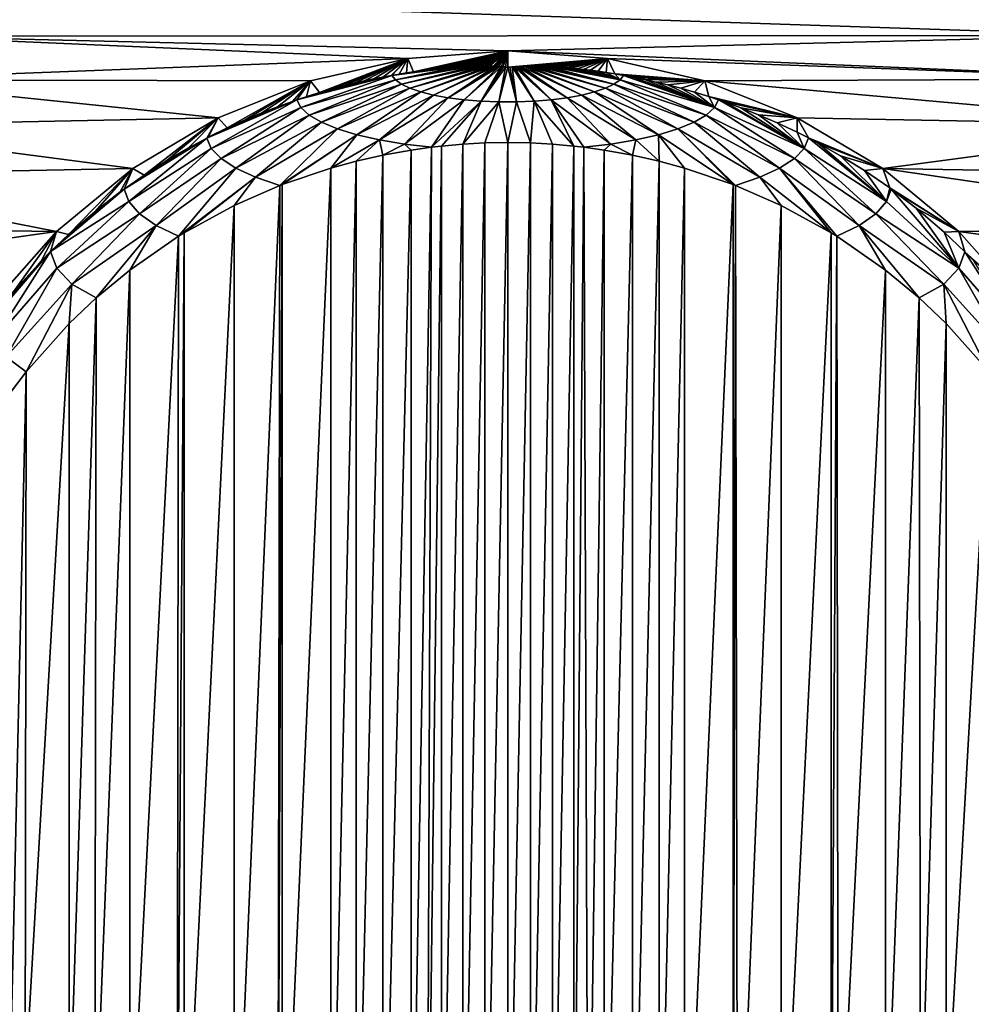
# Model space of a CAD drawing. Header units: metres. Extents: x -23 to 23, y -159 to 23.
# Tile 12 of 89: x -7 to 7, y -144 to -129. Entities that reach past the tile are written whole.
import ezdxf

# ---------------------------------------------------------------- set-up
doc = ezdxf.new("R2010")
doc.units = ezdxf.units.M
doc.layers.add('solid_509541_140_SW0001', color=7, linetype='CONTINUOUS')

msp = doc.modelspace()

# ---------------------------------------------------------------- linework, layer by layer
at = {"layer": 'solid_509541_140_SW0001'}
for points in [[(18.92091, -6.147776, 147.5), (-20.215473, -149, 147.5), (20.215471, -149, 147.5)], [(18.92091, -6.147776, 147.5), (18.001144, -8.470781, 147.5), (-20.215473, -149, 147.5)], [(18.001144, -8.470781, 147.5), (16.797661, -10.659938, 147.5), (-20.215473, -149, 147.5)], [(16.797661, -10.659938, 147.5), (15.328966, -12.681423, 147.5), (-20.215473, -149, 147.5)], [(15.328966, -12.681423, 147.5), (13.618851, -14.502491, 147.5), (-20.215473, -149, 147.5)], [(13.618851, -14.502491, 147.5), (11.693766, -16.095087, 147.5), (-20.215473, -149, 147.5)], [(11.693766, -16.095087, 147.5), (9.584231, -17.433813, 147.5), (-20.215473, -149, 147.5)], [(9.584231, -17.433813, 147.5), (7.32384, -18.497488, 147.5), (-20.215473, -149, 147.5)], [(7.32384, -18.497488, 147.5), (4.94744, -19.269627, 147.5), (-20.215473, -149, 147.5)], [(-4.94744, -19.269627, 147.5), (-7.32384, -18.497488, 147.5), (-20.215473, -149, 147.5)], [(4.94744, -19.269627, 147.5), (2.493532, -19.73772, 147.5), (-20.215473, -149, 147.5)], [(-2.493532, -19.73772, 147.5), (-4.94744, -19.269627, 147.5), (-20.215473, -149, 147.5)], [(2.493532, -19.73772, 147.5), (0, -19.894623, 147.5), (-20.215473, -149, 147.5)], [(-2.493532, -19.73772, 147.5), (-20.215473, -149, 147.5), (0, -19.894623, 147.5)], [(-8.342518, -128.94017, 130.348328), (8.329023, -128.929276, 130.345413), (9.034446, -129.524307, 130.504852)], [(-9.046624, -129.535629, 130.507889), (-8.342518, -128.94017, 130.348328), (9.034446, -129.524307, 130.504852)], [(-1.474164, -129.863205, 130.595657), (-9.706114, -130.178314, 130.680099), (-9.046624, -129.535629, 130.507889)], [(0, -129.751114, 130.565628), (-9.046624, -129.535629, 130.507889), (9.034446, -129.524307, 130.504852)], [(0, -129.751114, 130.565628), (-1.474164, -129.863205, 130.595657), (-9.046624, -129.535629, 130.507889)], [(0, -129.751114, 130.565628), (9.034446, -129.524307, 130.504852), (9.695254, -130.166702, 130.676987)], [(-1.391373, -130.06311, 129.800323), (-1.474164, -129.863205, 130.595657), (0, -129.751114, 130.565628)], [(-1.294379, -130.049698, 129.796402), (-1.391373, -130.06311, 129.800323), (0, -129.751114, 130.565628)], [(-1.203089, -130.037903, 129.793259), (-1.294379, -130.049698, 129.796402), (0, -129.751114, 130.565628)], [(-1.117237, -130.027496, 129.790939), (-1.203089, -130.037903, 129.793259), (0, -129.751114, 130.565628)], [(-1.036569, -130.018341, 129.789276), (-1.117237, -130.027496, 129.790939), (0, -129.751114, 130.565628)], [(-0.96078, -130.010925, 129.785767), (-1.036569, -130.018341, 129.789276), (0, -129.751114, 130.565628)], [(-0.889793, -130.004745, 129.781723), (-0.96078, -130.010925, 129.785767), (0, -129.751114, 130.565628)], [(-0.823616, -129.999374, 129.778458), (-0.889793, -130.004745, 129.781723), (0, -129.751114, 130.565628)], [(-0.762354, -129.994217, 129.777679), (-0.823616, -129.999374, 129.778458), (0, -129.751114, 130.565628)], [(-0.705822, -129.988174, 129.783173), (-0.762354, -129.994217, 129.777679), (0, -129.751114, 130.565628)], [(-0.653272, -129.981476, 129.793503), (-0.705822, -129.988174, 129.783173), (0, -129.751114, 130.565628)], [(-0.603975, -129.974594, 129.806442), (-0.653272, -129.981476, 129.793503), (0, -129.751114, 130.565628)], [(-0.55698, -129.969269, 129.815125), (-0.603975, -129.974594, 129.806442), (0, -129.751114, 130.565628)], [(-0.511922, -129.96582, 129.818115), (-0.55698, -129.969269, 129.815125), (0, -129.751114, 130.565628)], [(-0.468643, -129.964218, 129.815353), (-0.511922, -129.96582, 129.818115), (0, -129.751114, 130.565628)], [(-0.427109, -129.964188, 129.807816), (-0.468643, -129.964218, 129.815353), (0, -129.751114, 130.565628)], [(-0.387145, -129.965454, 129.796448), (-0.427109, -129.964188, 129.807816), (0, -129.751114, 130.565628)], [(-0.347747, -129.967834, 129.781601), (-0.387145, -129.965454, 129.796448), (0, -129.751114, 130.565628)], [(-0.307681, -129.971222, 129.76358), (-0.347747, -129.967834, 129.781601), (0, -129.751114, 130.565628)], [(-0.26432, -129.975479, 129.742615), (-0.307681, -129.971222, 129.76358), (0, -129.751114, 130.565628)], [(-0.215671, -129.98027, 129.719971), (-0.26432, -129.975479, 129.742615), (0, -129.751114, 130.565628)], [(-0.189111, -129.982758, 129.708435), (-0.215671, -129.98027, 129.719971), (0, -129.751114, 130.565628)], [(-0.160744, -129.984985, 129.698074), (-0.189111, -129.982758, 129.708435), (0, -129.751114, 130.565628)], [(-0.130382, -129.987091, 129.688431), (-0.160744, -129.984985, 129.698074), (0, -129.751114, 130.565628)], [(-0.098717, -129.988861, 129.680313), (-0.130382, -129.987091, 129.688431), (0, -129.751114, 130.565628)], [(-0.066168, -129.990067, 129.674713), (-0.098717, -129.988861, 129.680313), (0, -129.751114, 130.565628)], [(-0.032325, -129.990799, 129.671295), (-0.066168, -129.990067, 129.674713), (0, -129.751114, 130.565628)], [(0.001241, -129.991074, 129.670059), (-0.032325, -129.990799, 129.671295), (0, -129.751114, 130.565628)], [(1.474164, -129.863205, 130.595657), (0, -129.751114, 130.565628), (9.695254, -130.166702, 130.676987)], [(0.001241, -129.991074, 129.670059), (0, -129.751114, 130.565628), (1.474164, -129.863205, 130.595657)], [(-1.474164, -129.863205, 130.595657), (-2.911768, -130.196579, 130.684982), (-9.706114, -130.178314, 130.680099)], [(-2.781252, -130.368713, 129.882736), (-2.911768, -130.196579, 130.684982), (-1.474164, -129.863205, 130.595657)], [(-2.599792, -130.316498, 129.868683), (-2.781252, -130.368713, 129.882736), (-1.474164, -129.863205, 130.595657)], [(-2.42927, -130.271011, 129.856033), (-2.599792, -130.316498, 129.868683), (-1.474164, -129.863205, 130.595657)], [(-2.269146, -130.231277, 129.845032), (-2.42927, -130.271011, 129.856033), (-1.474164, -129.863205, 130.595657)], [(-2.118813, -130.196198, 129.836884), (-2.269146, -130.231277, 129.845032), (-1.474164, -129.863205, 130.595657)], [(-1.97762, -130.165604, 129.829575), (-2.118813, -130.196198, 129.836884), (-1.474164, -129.863205, 130.595657)], [(-1.845116, -130.139099, 129.822418), (-1.97762, -130.165604, 129.829575), (-1.474164, -129.863205, 130.595657)], [(-1.720838, -130.116287, 129.815063), (-1.845116, -130.139099, 129.822418), (-1.474164, -129.863205, 130.595657)], [(-1.709193, -130.114212, 129.814438), (-1.720838, -130.116287, 129.815063), (-1.474164, -129.863205, 130.595657)], [(-1.604131, -130.096207, 129.809128), (-1.709193, -130.114212, 129.814438), (-1.474164, -129.863205, 130.595657)], [(-1.494457, -130.078568, 129.804337), (-1.604131, -130.096207, 129.809128), (-1.474164, -129.863205, 130.595657)], [(-1.391373, -130.06311, 129.800323), (-1.494457, -130.078568, 129.804337), (-1.474164, -129.863205, 130.595657)], [(0.03366, -129.990829, 129.671204), (0.001241, -129.991074, 129.670059), (1.474164, -129.863205, 130.595657)], [(0.06541, -129.990097, 129.674591), (0.03366, -129.990829, 129.671204), (1.474164, -129.863205, 130.595657)], [(0.09564, -129.989029, 129.679581), (0.06541, -129.990097, 129.674591), (1.474164, -129.863205, 130.595657)], [(0.124099, -129.987595, 129.686218), (0.09564, -129.989029, 129.679581), (1.474164, -129.863205, 130.595657)], [(0.150982, -129.985825, 129.694321), (0.124099, -129.987595, 129.686218), (1.474164, -129.863205, 130.595657)], [(0.176123, -129.983948, 129.703064), (0.150982, -129.985825, 129.694321), (1.474164, -129.863205, 130.595657)], [(0.19926, -129.981857, 129.712631), (0.176123, -129.983948, 129.703064), (1.474164, -129.863205, 130.595657)], [(0.241772, -129.97757, 129.732483), (0.19926, -129.981857, 129.712631), (1.474164, -129.863205, 130.595657)], [(0.280609, -129.973511, 129.751755), (0.241772, -129.97757, 129.732483), (1.474164, -129.863205, 130.595657)], [(0.318813, -129.970032, 129.769424), (0.280609, -129.973511, 129.751755), (1.474164, -129.863205, 130.595657)], [(0.357821, -129.967239, 129.785309), (0.318813, -129.970032, 129.769424), (1.474164, -129.863205, 130.595657)], [(0.398874, -129.965271, 129.798981), (0.357821, -129.967239, 129.785309), (1.474164, -129.863205, 130.595657)], [(0.443302, -129.964508, 129.809555), (0.398874, -129.965271, 129.798981), (1.474164, -129.863205, 130.595657)], [(0.491726, -129.96524, 129.816101), (0.443302, -129.964508, 129.809555), (1.474164, -129.863205, 130.595657)], [(0.544115, -129.967545, 129.818634), (0.491726, -129.96524, 129.816101), (1.474164, -129.863205, 130.595657)], [(0.600267, -129.97142, 129.817368), (0.544115, -129.967545, 129.818634), (1.474164, -129.863205, 130.595657)], [(0.659876, -129.976761, 129.812881), (0.600267, -129.97142, 129.817368), (1.474164, -129.863205, 130.595657)], [(0.723188, -129.983475, 129.805832), (0.659876, -129.976761, 129.812881), (1.474164, -129.863205, 130.595657)], [(0.790583, -129.991409, 129.797211), (0.723188, -129.983475, 129.805832), (1.474164, -129.863205, 130.595657)], [(0.862736, -130.000229, 129.788803), (0.790583, -129.991409, 129.797211), (1.474164, -129.863205, 130.595657)], [(0.941136, -130.009018, 129.785156), (0.862736, -130.000229, 129.788803), (1.474164, -129.863205, 130.595657)], [(1.026715, -130.01741, 129.788528), (0.941136, -130.009018, 129.785156), (1.474164, -129.863205, 130.595657)], [(1.120367, -130.025375, 129.800308), (1.026715, -130.01741, 129.788528), (1.474164, -129.863205, 130.595657)], [(1.223065, -130.036804, 129.807404), (1.120367, -130.025375, 129.800308), (1.474164, -129.863205, 130.595657)], [(1.334681, -130.052048, 129.809586), (1.223065, -130.036804, 129.807404), (1.474164, -129.863205, 130.595657)], [(1.455006, -130.070984, 129.808533), (1.334681, -130.052048, 129.809586), (1.474164, -129.863205, 130.595657)], [(1.58345, -130.09227, 129.810135), (1.455006, -130.070984, 129.808533), (1.474164, -129.863205, 130.595657)], [(2.911768, -130.196579, 130.684982), (1.474164, -129.863205, 130.595657), (9.695254, -130.166702, 130.676987)], [(1.58345, -130.09227, 129.810135), (1.474164, -129.863205, 130.595657), (2.911768, -130.196579, 130.684982)], [(-0.762354, -129.994217, 129.777679), (-1.709193, -130.114212, 129.814438), (-0.823616, -129.999374, 129.778458)], [(-1.65909, -130.181168, 129.564774), (-1.709193, -130.114212, 129.814438), (-0.762354, -129.994217, 129.777679)], [(-0.823616, -129.999374, 129.778458), (-1.709193, -130.114212, 129.814438), (-0.889793, -130.004745, 129.781723)], [(-0.889793, -130.004745, 129.781723), (-1.709193, -130.114212, 129.814438), (-0.96078, -130.010925, 129.785767)], [(-0.96078, -130.010925, 129.785767), (-1.709193, -130.114212, 129.814438), (-1.036569, -130.018341, 129.789276)], [(-1.036569, -130.018341, 129.789276), (-1.709193, -130.114212, 129.814438), (-1.117237, -130.027496, 129.790939)], [(-1.117237, -130.027496, 129.790939), (-1.709193, -130.114212, 129.814438), (-1.203089, -130.037903, 129.793259)], [(-1.203089, -130.037903, 129.793259), (-1.709193, -130.114212, 129.814438), (-1.294379, -130.049698, 129.796402)], [(-1.294379, -130.049698, 129.796402), (-1.709193, -130.114212, 129.814438), (-1.391373, -130.06311, 129.800323)], [(-1.391373, -130.06311, 129.800323), (-1.709193, -130.114212, 129.814438), (-1.494457, -130.078568, 129.804337)], [(-1.494457, -130.078568, 129.804337), (-1.709193, -130.114212, 129.814438), (-1.604131, -130.096207, 129.809128)], [(-1.65909, -130.181168, 129.564774), (-0.468643, -129.964218, 129.815353), (-0.427109, -129.964188, 129.807816)], [(-1.65909, -130.181168, 129.564774), (-0.427109, -129.964188, 129.807816), (-1.569814, -130.245285, 129.325531)], [(-1.65909, -130.181168, 129.564774), (-0.511922, -129.96582, 129.818115), (-0.468643, -129.964218, 129.815353)], [(-1.65909, -130.181168, 129.564774), (-0.55698, -129.969269, 129.815125), (-0.511922, -129.96582, 129.818115)], [(-1.65909, -130.181168, 129.564774), (-0.653272, -129.981476, 129.793503), (-0.55698, -129.969269, 129.815125)], [(-1.65909, -130.181168, 129.564774), (-0.705822, -129.988174, 129.783173), (-0.653272, -129.981476, 129.793503)], [(-1.65909, -130.181168, 129.564774), (-0.762354, -129.994217, 129.777679), (-0.705822, -129.988174, 129.783173)], [(-1.569814, -130.245285, 129.325531), (-0.427109, -129.964188, 129.807816), (-0.387145, -129.965454, 129.796448)], [(-1.569814, -130.245285, 129.325531), (-0.387145, -129.965454, 129.796448), (-0.347747, -129.967834, 129.781601)], [(-1.569814, -130.245285, 129.325531), (-0.347747, -129.967834, 129.781601), (-1.443803, -130.305115, 129.102219)], [(-1.443803, -130.305115, 129.102219), (-0.347747, -129.967834, 129.781601), (-0.307681, -129.971222, 129.76358)], [(-1.443803, -130.305115, 129.102219), (-0.307681, -129.971222, 129.76358), (-0.26432, -129.975479, 129.742615)], [(-1.443803, -130.305115, 129.102219), (-0.26432, -129.975479, 129.742615), (-1.284006, -130.359268, 128.900101)], [(-1.284006, -130.359268, 128.900101), (-0.26432, -129.975479, 129.742615), (-0.215671, -129.98027, 129.719971)], [(-1.284006, -130.359268, 128.900101), (-0.215671, -129.98027, 129.719971), (-1.094163, -130.406494, 128.723892)], [(-1.094163, -130.406494, 128.723892), (-0.215671, -129.98027, 129.719971), (-0.189111, -129.982758, 129.708435)], [(-1.094163, -130.406494, 128.723892), (-0.189111, -129.982758, 129.708435), (-0.878715, -130.445663, 128.577698)], [(-0.878715, -130.445663, 128.577698), (-0.189111, -129.982758, 129.708435), (-0.160744, -129.984985, 129.698074)], [(-0.878715, -130.445663, 128.577698), (-0.160744, -129.984985, 129.698074), (-0.130382, -129.987091, 129.688431)], [(-0.878715, -130.445663, 128.577698), (-0.130382, -129.987091, 129.688431), (-0.642705, -130.475861, 128.464966)], [(-0.55698, -129.969269, 129.815125), (-0.653272, -129.981476, 129.793503), (-0.603975, -129.974594, 129.806442)], [(-0.642705, -130.475861, 128.464966), (-0.130382, -129.987091, 129.688431), (-0.098717, -129.988861, 129.680313)], [(-0.642705, -130.475861, 128.464966), (-0.098717, -129.988861, 129.680313), (-0.391655, -130.496399, 128.388321)], [(-0.391655, -130.496399, 128.388321), (-0.098717, -129.988861, 129.680313), (-0.066168, -129.990067, 129.674713)], [(-0.391655, -130.496399, 128.388321), (-0.066168, -129.990067, 129.674713), (-0.032325, -129.990799, 129.671295)], [(-0.391655, -130.496399, 128.388321), (-0.032325, -129.990799, 129.671295), (-0.13144, -130.50679, 128.349564)], [(-0.13144, -130.50679, 128.349564), (-0.032325, -129.990799, 129.671295), (0.001241, -129.991074, 129.670059)], [(-0.13144, -130.50679, 128.349564), (0.001241, -129.991074, 129.670059), (0.131851, -130.506775, 128.349594)], [(0.131851, -130.506775, 128.349594), (0.001241, -129.991074, 129.670059), (0.03366, -129.990829, 129.671204)], [(0.131851, -130.506775, 128.349594), (0.03366, -129.990829, 129.671204), (0.06541, -129.990097, 129.674591)], [(0.392056, -130.496384, 128.388412), (0.06541, -129.990097, 129.674591), (0.09564, -129.989029, 129.679581)], [(0.131851, -130.506775, 128.349594), (0.06541, -129.990097, 129.674591), (0.392056, -130.496384, 128.388412)], [(0.643087, -130.47583, 128.465118), (0.09564, -129.989029, 129.679581), (0.124099, -129.987595, 129.686218)], [(0.392056, -130.496384, 128.388412), (0.09564, -129.989029, 129.679581), (0.643087, -130.47583, 128.465118)], [(0.643087, -130.47583, 128.465118), (0.124099, -129.987595, 129.686218), (0.150982, -129.985825, 129.694321)], [(0.87907, -130.445602, 128.577896), (0.150982, -129.985825, 129.694321), (0.176123, -129.983948, 129.703064)], [(0.643087, -130.47583, 128.465118), (0.150982, -129.985825, 129.694321), (0.87907, -130.445602, 128.577896)], [(0.87907, -130.445602, 128.577896), (0.176123, -129.983948, 129.703064), (0.19926, -129.981857, 129.712631)], [(1.094481, -130.406418, 128.724136), (0.19926, -129.981857, 129.712631), (0.241772, -129.97757, 129.732483)], [(0.87907, -130.445602, 128.577896), (0.19926, -129.981857, 129.712631), (1.094481, -130.406418, 128.724136)], [(1.284281, -130.359192, 128.900391), (0.241772, -129.97757, 129.732483), (0.280609, -129.973511, 129.751755)], [(1.094481, -130.406418, 128.724136), (0.241772, -129.97757, 129.732483), (1.284281, -130.359192, 128.900391)], [(1.444028, -130.305023, 129.102554), (0.280609, -129.973511, 129.751755), (0.318813, -129.970032, 129.769424)], [(1.284281, -130.359192, 128.900391), (0.280609, -129.973511, 129.751755), (1.444028, -130.305023, 129.102554)], [(1.444028, -130.305023, 129.102554), (0.318813, -129.970032, 129.769424), (0.357821, -129.967239, 129.785309)], [(1.569983, -130.245178, 129.325882), (0.357821, -129.967239, 129.785309), (0.398874, -129.965271, 129.798981)], [(1.444028, -130.305023, 129.102554), (0.357821, -129.967239, 129.785309), (1.569983, -130.245178, 129.325882)], [(1.569983, -130.245178, 129.325882), (0.398874, -129.965271, 129.798981), (0.443302, -129.964508, 129.809555)], [(1.569983, -130.245178, 129.325882), (0.443302, -129.964508, 129.809555), (0.491726, -129.96524, 129.816101)], [(1.569983, -130.245178, 129.325882), (0.491726, -129.96524, 129.816101), (0.544115, -129.967545, 129.818634)], [(1.6592, -130.181076, 129.565155), (0.544115, -129.967545, 129.818634), (0.600267, -129.97142, 129.817368)], [(1.569983, -130.245178, 129.325882), (0.544115, -129.967545, 129.818634), (1.6592, -130.181076, 129.565155)], [(1.6592, -130.181076, 129.565155), (0.600267, -129.97142, 129.817368), (0.659876, -129.976761, 129.812881)], [(1.6592, -130.181076, 129.565155), (0.659876, -129.976761, 129.812881), (0.723188, -129.983475, 129.805832)], [(1.6592, -130.181076, 129.565155), (0.723188, -129.983475, 129.805832), (0.790583, -129.991409, 129.797211)], [(1.6592, -130.181076, 129.565155), (0.790583, -129.991409, 129.797211), (0.862736, -130.000229, 129.788803)], [(1.6592, -130.181076, 129.565155), (0.862736, -130.000229, 129.788803), (0.941136, -130.009018, 129.785156)], [(1.6592, -130.181076, 129.565155), (0.941136, -130.009018, 129.785156), (1.026715, -130.01741, 129.788528)], [(1.6592, -130.181076, 129.565155), (1.026715, -130.01741, 129.788528), (1.120367, -130.025375, 129.800308)], [(1.6592, -130.181076, 129.565155), (1.120367, -130.025375, 129.800308), (1.223065, -130.036804, 129.807404)], [(1.6592, -130.181076, 129.565155), (1.223065, -130.036804, 129.807404), (1.334681, -130.052048, 129.809586)], [(1.6592, -130.181076, 129.565155), (1.334681, -130.052048, 129.809586), (1.455006, -130.070984, 129.808533)], [(1.6592, -130.181076, 129.565155), (1.455006, -130.070984, 129.808533), (1.58345, -130.09227, 129.810135)], [(1.709259, -130.114136, 129.814789), (1.58345, -130.09227, 129.810135), (2.911768, -130.196579, 130.684982)], [(1.6592, -130.181076, 129.565155), (1.58345, -130.09227, 129.810135), (1.709259, -130.114136, 129.814789)], [(-4.277817, -130.743118, 130.831436), (-10.317264, -130.865051, 130.864105), (-9.706114, -130.178314, 130.680099)], [(-2.911768, -130.196579, 130.684982), (-4.277817, -130.743118, 130.831436), (-9.706114, -130.178314, 130.680099)], [(-4.142935, -130.890244, 130.022003), (-4.277817, -130.743118, 130.831436), (-2.911768, -130.196579, 130.684982)], [(-3.879254, -130.770401, 129.989944), (-4.142935, -130.890244, 130.022003), (-2.911768, -130.196579, 130.684982)], [(-3.631519, -130.666397, 129.962097), (-3.879254, -130.770401, 129.989944), (-2.911768, -130.196579, 130.684982)], [(-3.398754, -130.576019, 129.93779), (-3.631519, -130.666397, 129.962097), (-2.911768, -130.196579, 130.684982)], [(-3.17989, -130.497284, 129.916611), (-3.398754, -130.576019, 129.93779), (-2.911768, -130.196579, 130.684982)], [(-3.114057, -130.474747, 129.910568), (-3.17989, -130.497284, 129.916611), (-2.911768, -130.196579, 130.684982)], [(-1.709193, -130.114212, 129.814438), (-3.114057, -130.474747, 129.910568), (-1.720838, -130.116287, 129.815063)], [(-3.055548, -130.589279, 129.485184), (-3.114057, -130.474747, 129.910568), (-1.709193, -130.114212, 129.814438)], [(-1.720838, -130.116287, 129.815063), (-3.114057, -130.474747, 129.910568), (-1.845116, -130.139099, 129.822418)], [(-1.845116, -130.139099, 129.822418), (-3.114057, -130.474747, 129.910568), (-1.97762, -130.165604, 129.829575)], [(-1.97762, -130.165604, 129.829575), (-3.114057, -130.474747, 129.910568), (-2.118813, -130.196198, 129.836884)], [(-2.118813, -130.196198, 129.836884), (-3.114057, -130.474747, 129.910568), (-2.269146, -130.231277, 129.845032)], [(-2.974293, -130.428635, 129.898331), (-3.114057, -130.474747, 129.910568), (-2.911768, -130.196579, 130.684982)], [(-2.269146, -130.231277, 129.845032), (-3.114057, -130.474747, 129.910568), (-2.42927, -130.271011, 129.856033)], [(-1.65909, -130.181168, 129.564774), (-3.055548, -130.589279, 129.485184), (-1.709193, -130.114212, 129.814438)], [(-1.65909, -130.181168, 129.564774), (-2.933631, -130.69989, 129.072372), (-3.055548, -130.589279, 129.485184)], [(-2.781252, -130.368713, 129.882736), (-2.974293, -130.428635, 129.898331), (-2.911768, -130.196579, 130.684982)], [(-1.65909, -130.181168, 129.564774), (-1.569814, -130.245285, 129.325531), (-2.933631, -130.69989, 129.072372)], [(1.569983, -130.245178, 129.325882), (1.6592, -130.181076, 129.565155), (2.933634, -130.69989, 129.072372)], [(1.6592, -130.181076, 129.565155), (1.709259, -130.114136, 129.814789), (3.05555, -130.589264, 129.485199)], [(1.6592, -130.181076, 129.565155), (3.05555, -130.589264, 129.485199), (2.933634, -130.69989, 129.072372)], [(1.720606, -130.11615, 129.815353), (1.709259, -130.114136, 129.814789), (2.911768, -130.196579, 130.684982)], [(3.05555, -130.589264, 129.485199), (1.709259, -130.114136, 129.814789), (1.720606, -130.11615, 129.815353)], [(1.866937, -130.143463, 129.82309), (1.720606, -130.11615, 129.815353), (2.911768, -130.196579, 130.684982)], [(3.05555, -130.589264, 129.485199), (1.720606, -130.11615, 129.815353), (1.866937, -130.143463, 129.82309)], [(2.022918, -130.17514, 129.83197), (1.866937, -130.143463, 129.82309), (2.911768, -130.196579, 130.684982)], [(3.05555, -130.589264, 129.485199), (1.866937, -130.143463, 129.82309), (2.022918, -130.17514, 129.83197)], [(2.189253, -130.212265, 129.840805), (2.022918, -130.17514, 129.83197), (2.911768, -130.196579, 130.684982)], [(3.05555, -130.589264, 129.485199), (2.022918, -130.17514, 129.83197), (2.189253, -130.212265, 129.840805)], [(2.366614, -130.255096, 129.851685), (2.189253, -130.212265, 129.840805), (2.911768, -130.196579, 130.684982)], [(3.05555, -130.589264, 129.485199), (2.189253, -130.212265, 129.840805), (2.366614, -130.255096, 129.851685)], [(2.555578, -130.304413, 129.865189), (2.366614, -130.255096, 129.851685), (2.911768, -130.196579, 130.684982)], [(2.756817, -130.361481, 129.880722), (2.555578, -130.304413, 129.865189), (2.911768, -130.196579, 130.684982)], [(2.97137, -130.427658, 129.898239), (2.756817, -130.361481, 129.880722), (2.911768, -130.196579, 130.684982)], [(2.911768, -130.196579, 130.684982), (9.695254, -130.166702, 130.676987), (10.307709, -130.853287, 130.860947)], [(4.277817, -130.743118, 130.831436), (2.911768, -130.196579, 130.684982), (10.307709, -130.853287, 130.860947)], [(2.97137, -130.427658, 129.898239), (2.911768, -130.196579, 130.684982), (4.277817, -130.743118, 130.831436)], [(-2.42927, -130.271011, 129.856033), (-3.114057, -130.474747, 129.910568), (-2.599792, -130.316498, 129.868683)], [(-2.599792, -130.316498, 129.868683), (-3.114057, -130.474747, 129.910568), (-2.781252, -130.368713, 129.882736)], [(-2.781252, -130.368713, 129.882736), (-3.114057, -130.474747, 129.910568), (-2.974293, -130.428635, 129.898331)], [(-1.569814, -130.245285, 129.325531), (-2.752264, -130.804901, 128.68045), (-2.933631, -130.69989, 129.072372)], [(-1.569814, -130.245285, 129.325531), (-1.443803, -130.305115, 129.102219), (-2.752264, -130.804901, 128.68045)], [(-1.443803, -130.305115, 129.102219), (-2.51512, -130.902191, 128.317383), (-2.752264, -130.804901, 128.68045)], [(-1.443803, -130.305115, 129.102219), (-1.284006, -130.359268, 128.900101), (-2.51512, -130.902191, 128.317383)], [(-1.284006, -130.359268, 128.900101), (-2.227007, -130.989761, 127.990517), (-2.51512, -130.902191, 128.317383)], [(-1.284006, -130.359268, 128.900101), (-1.094163, -130.406494, 128.723892), (-2.227007, -130.989761, 127.990517)], [(1.094481, -130.406418, 128.724136), (1.284281, -130.359192, 128.900391), (2.22701, -130.989761, 127.990524)], [(1.284281, -130.359192, 128.900391), (1.444028, -130.305023, 129.102554), (2.515124, -130.902191, 128.317383)], [(1.284281, -130.359192, 128.900391), (2.515124, -130.902191, 128.317383), (2.22701, -130.989761, 127.990524)], [(1.444028, -130.305023, 129.102554), (1.569983, -130.245178, 129.325882), (2.752267, -130.804901, 128.680466)], [(1.444028, -130.305023, 129.102554), (2.752267, -130.804901, 128.680466), (2.515124, -130.902191, 128.317383)], [(1.569983, -130.245178, 129.325882), (2.933634, -130.69989, 129.072372), (2.752267, -130.804901, 128.680466)], [(3.05555, -130.589264, 129.485199), (2.366614, -130.255096, 129.851685), (2.555578, -130.304413, 129.865189)], [(3.05555, -130.589264, 129.485199), (2.555578, -130.304413, 129.865189), (2.756817, -130.361481, 129.880722)], [(3.05555, -130.589264, 129.485199), (2.756817, -130.361481, 129.880722), (2.97137, -130.427658, 129.898239)], [(-3.114057, -130.474747, 129.910568), (-4.443661, -131.038971, 130.061783), (-3.17989, -130.497284, 129.916611)], [(-4.378181, -131.192093, 129.491882), (-4.443661, -131.038971, 130.061783), (-3.114057, -130.474747, 129.910568)], [(-3.17989, -130.497284, 129.916611), (-4.443661, -131.038971, 130.061783), (-3.398754, -130.576019, 129.93779)], [(-3.055548, -130.589279, 129.485184), (-4.378181, -131.192093, 129.491882), (-3.114057, -130.474747, 129.910568)], [(-1.094163, -130.406494, 128.723892), (-1.893763, -131.065872, 127.706482), (-2.227007, -130.989761, 127.990517)], [(-1.094163, -130.406494, 128.723892), (-0.878715, -130.445663, 128.577698), (-1.893763, -131.065872, 127.706482)], [(-0.878715, -130.445663, 128.577698), (-1.52214, -131.128967, 127.471031), (-1.893763, -131.065872, 127.706482)], [(-0.878715, -130.445663, 128.577698), (-0.642705, -130.475861, 128.464966), (-1.52214, -131.128967, 127.471031)], [(-0.642705, -130.475861, 128.464966), (-1.125459, -131.174072, 127.295982), (-1.52214, -131.128967, 127.471031)], [(-0.642705, -130.475861, 128.464966), (-0.391655, -130.496399, 128.388321), (-1.125459, -131.174072, 127.295982)], [(-0.391655, -130.496399, 128.388321), (-0.978363, -131.157288, 127.291489), (-1.125459, -131.174072, 127.295982)], [(-0.391655, -130.496399, 128.388321), (-0.663999, -131.129196, 127.283958), (-0.978363, -131.157288, 127.291489)], [(-0.391655, -130.496399, 128.388321), (-0.13144, -130.50679, 128.349564), (-0.663999, -131.129196, 127.283958)], [(-0.13144, -130.50679, 128.349564), (-0.337928, -131.112076, 127.279373), (-0.663999, -131.129196, 127.283958)], [(-0.13144, -130.50679, 128.349564), (0, -131.105499, 127.277611), (-0.337928, -131.112076, 127.279373)], [(-0.13144, -130.50679, 128.349564), (0.131851, -130.506775, 128.349594), (0, -131.105499, 127.277611)], [(0.131851, -130.506775, 128.349594), (0.337928, -131.112076, 127.279373), (0, -131.105499, 127.277611)], [(0.131851, -130.506775, 128.349594), (0.392056, -130.496384, 128.388412), (0.337928, -131.112076, 127.279373)], [(0.392056, -130.496384, 128.388412), (0.663999, -131.129196, 127.283958), (0.337928, -131.112076, 127.279373)], [(0.392056, -130.496384, 128.388412), (0.643087, -130.47583, 128.465118), (0.978363, -131.157288, 127.291489)], [(0.392056, -130.496384, 128.388412), (0.978363, -131.157288, 127.291489), (0.663999, -131.129196, 127.283958)], [(0.643087, -130.47583, 128.465118), (0.87907, -130.445602, 128.577896), (1.522142, -131.128967, 127.471031)], [(0.643087, -130.47583, 128.465118), (1.125459, -131.174072, 127.295982), (0.978363, -131.157288, 127.291489)], [(0.643087, -130.47583, 128.465118), (1.522142, -131.128967, 127.471031), (1.125459, -131.174072, 127.295982)], [(0.87907, -130.445602, 128.577896), (1.094481, -130.406418, 128.724136), (1.893765, -131.065872, 127.706482)], [(0.87907, -130.445602, 128.577896), (1.893765, -131.065872, 127.706482), (1.522142, -131.128967, 127.471031)], [(1.094481, -130.406418, 128.724136), (2.22701, -130.989761, 127.990524), (1.893765, -131.065872, 127.706482)], [(3.113565, -130.474564, 129.910583), (2.97137, -130.427658, 129.898239), (4.277817, -130.743118, 130.831436)], [(3.05555, -130.589264, 129.485199), (2.97137, -130.427658, 129.898239), (3.113565, -130.474564, 129.910583)], [(4.378155, -131.192139, 129.49173), (3.05555, -130.589264, 129.485199), (3.113565, -130.474564, 129.910583)], [(3.200014, -130.504272, 129.918488), (3.113565, -130.474564, 129.910583), (4.277817, -130.743118, 130.831436)], [(4.378155, -131.192139, 129.49173), (3.113565, -130.474564, 129.910583), (3.200014, -130.504272, 129.918488)], [(3.443448, -130.59285, 129.942261), (3.200014, -130.504272, 129.918488), (4.277817, -130.743118, 130.831436)], [(4.378155, -131.192139, 129.49173), (3.200014, -130.504272, 129.918488), (3.443448, -130.59285, 129.942261)], [(-3.398754, -130.576019, 129.93779), (-4.443661, -131.038971, 130.061783), (-3.631519, -130.666397, 129.962097)], [(-3.631519, -130.666397, 129.962097), (-4.443661, -131.038971, 130.061783), (-3.879254, -130.770401, 129.989944)], [(-3.055548, -130.589279, 129.485184), (-4.233975, -131.341171, 128.935516), (-4.378181, -131.192093, 129.491882)], [(-3.055548, -130.589279, 129.485184), (-2.933631, -130.69989, 129.072372), (-4.233975, -131.341171, 128.935516)], [(4.23394, -131.341202, 128.935425), (2.933634, -130.69989, 129.072372), (3.05555, -130.589264, 129.485199)], [(4.378155, -131.192139, 129.49173), (4.23394, -131.341202, 128.935425), (3.05555, -130.589264, 129.485199)], [(3.702838, -130.695511, 129.969864), (3.443448, -130.59285, 129.942261), (4.277817, -130.743118, 130.831436)], [(4.378155, -131.192139, 129.49173), (3.443448, -130.59285, 129.942261), (3.702838, -130.695511, 129.969864)], [(-4.277817, -130.743118, 130.831436), (-5.538721, -131.489471, 131.031418), (-10.317264, -130.865051, 130.864105)], [(-5.371053, -131.586716, 130.208527), (-5.538721, -131.489471, 131.031418), (-4.277817, -130.743118, 130.831436)], [(-5.036452, -131.372559, 130.151138), (-5.371053, -131.586716, 130.208527), (-4.277817, -130.743118, 130.831436)], [(-4.720605, -131.187881, 130.101654), (-5.036452, -131.372559, 130.151138), (-4.277817, -130.743118, 130.831436)], [(-4.443661, -131.038971, 130.061783), (-4.720605, -131.187881, 130.101654), (-4.277817, -130.743118, 130.831436)], [(-4.423183, -131.028427, 130.05896), (-4.443661, -131.038971, 130.061783), (-4.277817, -130.743118, 130.831436)], [(-3.879254, -130.770401, 129.989944), (-4.443661, -131.038971, 130.061783), (-4.142935, -130.890244, 130.022003)], [(-4.142935, -130.890244, 130.022003), (-4.423183, -131.028427, 130.05896), (-4.277817, -130.743118, 130.831436)], [(-2.933631, -130.69989, 129.072372), (-4.014353, -131.483948, 128.402679), (-4.233975, -131.341171, 128.935516)], [(-2.933631, -130.69989, 129.072372), (-2.752264, -130.804901, 128.68045), (-4.014353, -131.483948, 128.402679)], [(-2.752264, -130.804901, 128.68045), (-3.723228, -131.617874, 127.902817), (-4.014353, -131.483948, 128.402679)], [(-2.752264, -130.804901, 128.68045), (-2.51512, -130.902191, 128.317383), (-3.723228, -131.617874, 127.902817)], [(3.723207, -131.617889, 127.902786), (2.515124, -130.902191, 128.317383), (2.752267, -130.804901, 128.680466)], [(4.014321, -131.483963, 128.402603), (2.752267, -130.804901, 128.680466), (2.933634, -130.69989, 129.072372)], [(4.014321, -131.483963, 128.402603), (3.723207, -131.617889, 127.902786), (2.752267, -130.804901, 128.680466)], [(4.23394, -131.341202, 128.935425), (4.014321, -131.483963, 128.402603), (2.933634, -130.69989, 129.072372)], [(3.979253, -130.814713, 130.001816), (3.702838, -130.695511, 129.969864), (4.277817, -130.743118, 130.831436)], [(4.378155, -131.192139, 129.49173), (3.702838, -130.695511, 129.969864), (3.979253, -130.814713, 130.001816)], [(4.273389, -130.953156, 130.038849), (3.979253, -130.814713, 130.001816), (4.277817, -130.743118, 130.831436)], [(4.378155, -131.192139, 129.49173), (3.979253, -130.814713, 130.001816), (4.273389, -130.953156, 130.038849)], [(4.44127, -131.037735, 130.061478), (4.273389, -130.953156, 130.038849), (4.277817, -130.743118, 130.831436)], [(5.538721, -131.489471, 131.031418), (4.277817, -130.743118, 130.831436), (10.307709, -130.853287, 130.860947)], [(4.44127, -131.037735, 130.061478), (4.277817, -130.743118, 130.831436), (5.538721, -131.489471, 131.031418)], [(-5.538721, -131.489471, 131.031418), (-10.875753, -131.591537, 131.058762), (-10.317264, -130.865051, 130.864105)], [(-4.142935, -130.890244, 130.022003), (-4.443661, -131.038971, 130.061783), (-4.423183, -131.028427, 130.05896)], [(-2.51512, -130.902191, 128.317383), (-3.366073, -131.738968, 127.44735), (-3.723228, -131.617874, 127.902817)], [(-2.51512, -130.902191, 128.317383), (-2.227007, -130.989761, 127.990517), (-3.366073, -131.738968, 127.44735)], [(3.330716, -131.72522, 127.443665), (2.22701, -130.989761, 127.990524), (2.515124, -130.902191, 128.317383)], [(3.366073, -131.738968, 127.44735), (3.330716, -131.72522, 127.443665), (2.515124, -130.902191, 128.317383)], [(3.723207, -131.617889, 127.902786), (3.366073, -131.738968, 127.44735), (2.515124, -130.902191, 128.317383)], [(4.378155, -131.192139, 129.49173), (4.273389, -130.953156, 130.038849), (4.44127, -131.037735, 130.061478)], [(5.538721, -131.489471, 131.031418), (10.307709, -130.853287, 130.860947), (10.867444, -131.579697, 131.055588)], [(-4.443661, -131.038971, 130.061783), (-5.664779, -131.791733, 130.263458), (-4.720605, -131.187881, 130.101654)], [(-5.596951, -131.977341, 129.577332), (-5.664779, -131.791733, 130.263458), (-4.443661, -131.038971, 130.061783)], [(-4.378181, -131.192093, 129.491882), (-5.596951, -131.977341, 129.577332), (-4.443661, -131.038971, 130.061783)], [(-2.227007, -130.989761, 127.990517), (-3.330716, -131.72522, 127.443665), (-3.366073, -131.738968, 127.44735)], [(-2.227007, -130.989761, 127.990517), (-2.612971, -131.481461, 127.378349), (-3.330716, -131.72522, 127.443665)], [(-2.227007, -130.989761, 127.990517), (-1.893763, -131.065872, 127.706482), (-2.612971, -131.481461, 127.378349)], [(-1.893763, -131.065872, 127.706482), (-2.238738, -131.379761, 127.351097), (-2.612971, -131.481461, 127.378349)], [(-1.893763, -131.065872, 127.706482), (-1.845554, -131.290848, 127.327271), (-2.238738, -131.379761, 127.351097)], [(-1.893763, -131.065872, 127.706482), (-1.52214, -131.128967, 127.471031), (-1.845554, -131.290848, 127.327271)], [(-0.663999, -148.4021, 131.912216), (-0.663999, -131.129196, 127.283958), (-0.337928, -131.112076, 127.279373)], [(-0.663999, -148.4021, 131.912216), (-0.337928, -131.112076, 127.279373), (-0.337928, -148.41922, 131.916809)], [(-0.337928, -148.41922, 131.916809), (-0.337928, -131.112076, 127.279373), (0, -131.105499, 127.277611)], [(-0.337928, -148.41922, 131.916809), (0, -131.105499, 127.277611), (0, -148.425797, 131.918564)], [(0, -148.425797, 131.918564), (0, -131.105499, 127.277611), (0.337928, -131.112076, 127.279373)], [(0, -148.425797, 131.918564), (0.337928, -131.112076, 127.279373), (0.337928, -148.41922, 131.916809)], [(0.337928, -148.41922, 131.916809), (0.337928, -131.112076, 127.279373), (0.663999, -131.129196, 127.283958)], [(1.845554, -131.290848, 127.327271), (1.522142, -131.128967, 127.471031), (1.893765, -131.065872, 127.706482)], [(2.238738, -131.379761, 127.351097), (1.845554, -131.290848, 127.327271), (1.893765, -131.065872, 127.706482)], [(2.238738, -131.379761, 127.351097), (1.893765, -131.065872, 127.706482), (2.22701, -130.989761, 127.990524)], [(2.612971, -131.481461, 127.378349), (2.238738, -131.379761, 127.351097), (2.22701, -130.989761, 127.990524)], [(3.330716, -131.72522, 127.443665), (2.612971, -131.481461, 127.378349), (2.22701, -130.989761, 127.990524)], [(5.59696, -131.977325, 129.577377), (4.378155, -131.192139, 129.49173), (4.44127, -131.037735, 130.061478)], [(4.585936, -131.113998, 130.081879), (4.44127, -131.037735, 130.061478), (5.538721, -131.489471, 131.031418)], [(5.59696, -131.977325, 129.577377), (4.44127, -131.037735, 130.061478), (4.585936, -131.113998, 130.081879)], [(-4.720605, -131.187881, 130.101654), (-5.664779, -131.791733, 130.263458), (-5.036452, -131.372559, 130.151138)], [(-4.378181, -131.192093, 129.491882), (-5.438097, -132.157547, 128.904831), (-5.596951, -131.977341, 129.577332)], [(-4.378181, -131.192093, 129.491882), (-4.233975, -131.341171, 128.935516), (-5.438097, -132.157547, 128.904831)], [(-1.52214, -131.128967, 127.471031), (-1.426251, -131.215744, 127.307152), (-1.845554, -131.290848, 127.327271)], [(-1.845554, -148.240448, 131.868912), (-1.845554, -131.290848, 127.327271), (-1.426251, -131.215744, 127.307152)], [(-1.845554, -148.240448, 131.868912), (-1.426251, -131.215744, 127.307152), (-1.426251, -148.315536, 131.889023)], [(-1.52214, -131.128967, 127.471031), (-1.125459, -131.174072, 127.295982), (-1.426251, -131.215744, 127.307152)], [(-1.426251, -148.315536, 131.889023), (-1.426251, -131.215744, 127.307152), (-1.125459, -131.174072, 127.295982)], [(-1.426251, -148.315536, 131.889023), (-1.125459, -131.174072, 127.295982), (-1.190599, -148.349136, 131.898026)], [(-1.190599, -148.349136, 131.898026), (-1.125459, -131.174072, 127.295982), (-0.978363, -131.157288, 127.291489)], [(-1.190599, -148.349136, 131.898026), (-0.978363, -131.157288, 127.291489), (-0.978363, -148.373993, 131.904694)], [(-0.978363, -148.373993, 131.904694), (-0.978363, -131.157288, 127.291489), (-0.663999, -131.129196, 127.283958)], [(-0.978363, -148.373993, 131.904694), (-0.663999, -131.129196, 127.283958), (-0.663999, -148.4021, 131.912216)], [(0.337928, -148.41922, 131.916809), (0.663999, -131.129196, 127.283958), (0.663999, -148.4021, 131.912216)], [(0.663999, -148.4021, 131.912216), (0.663999, -131.129196, 127.283958), (0.978363, -131.157288, 127.291489)], [(0.663999, -148.4021, 131.912216), (0.978363, -131.157288, 127.291489), (0.978363, -148.373993, 131.904694)], [(0.978363, -148.373993, 131.904694), (0.978363, -131.157288, 127.291489), (1.125459, -131.174072, 127.295982)], [(0.978363, -148.373993, 131.904694), (1.125459, -131.174072, 127.295982), (1.190599, -148.349136, 131.898026)], [(1.426251, -131.215744, 127.307152), (1.125459, -131.174072, 127.295982), (1.522142, -131.128967, 127.471031)], [(1.190599, -148.349136, 131.898026), (1.125459, -131.174072, 127.295982), (1.426251, -131.215744, 127.307152)], [(1.190599, -148.349136, 131.898026), (1.426251, -131.215744, 127.307152), (1.426251, -148.315536, 131.889023)], [(1.845554, -131.290848, 127.327271), (1.426251, -131.215744, 127.307152), (1.522142, -131.128967, 127.471031)], [(1.426251, -148.315536, 131.889023), (1.426251, -131.215744, 127.307152), (1.845554, -131.290848, 127.327271)], [(5.438107, -132.157532, 128.904861), (4.23394, -131.341202, 128.935425), (4.378155, -131.192139, 129.49173)], [(5.59696, -131.977325, 129.577377), (5.438107, -132.157532, 128.904861), (4.378155, -131.192139, 129.49173)], [(4.918195, -131.301483, 130.132095), (4.585936, -131.113998, 130.081879), (5.538721, -131.489471, 131.031418)], [(5.59696, -131.977325, 129.577377), (4.585936, -131.113998, 130.081879), (4.918195, -131.301483, 130.132095)], [(-5.036452, -131.372559, 130.151138), (-5.664779, -131.791733, 130.263458), (-5.371053, -131.586716, 130.208527)], [(-4.233975, -131.341171, 128.935516), (-5.192999, -132.331131, 128.256958), (-5.438097, -132.157547, 128.904831)], [(-4.233975, -131.341171, 128.935516), (-4.014353, -131.483948, 128.402679), (-5.192999, -132.331131, 128.256958)], [(-2.612971, -148.049835, 131.817825), (-2.612971, -131.481461, 127.378349), (-2.238738, -131.379761, 127.351097)], [(-2.612971, -148.049835, 131.817825), (-2.238738, -131.379761, 127.351097), (-2.238738, -148.15152, 131.845078)], [(-2.238738, -148.15152, 131.845078), (-2.238738, -131.379761, 127.351097), (-1.845554, -131.290848, 127.327271)], [(-2.238738, -148.15152, 131.845078), (-1.845554, -131.290848, 127.327271), (-1.845554, -148.240448, 131.868912)], [(1.426251, -148.315536, 131.889023), (1.845554, -131.290848, 127.327271), (1.845554, -148.240448, 131.868912)], [(1.845554, -148.240448, 131.868912), (1.845554, -131.290848, 127.327271), (2.238738, -131.379761, 127.351097)], [(1.845554, -148.240448, 131.868912), (2.238738, -131.379761, 127.351097), (2.238738, -148.15152, 131.845078)], [(2.238738, -148.15152, 131.845078), (2.238738, -131.379761, 127.351097), (2.612971, -131.481461, 127.378349)], [(5.193007, -132.331131, 128.256973), (4.014321, -131.483963, 128.402603), (4.23394, -131.341202, 128.935425)], [(5.438107, -132.157532, 128.904861), (5.193007, -132.331131, 128.256973), (4.23394, -131.341202, 128.935425)], [(5.270663, -131.52037, 130.19075), (4.918195, -131.301483, 130.132095), (5.538721, -131.489471, 131.031418)], [(5.59696, -131.977325, 129.577377), (4.918195, -131.301483, 130.132095), (5.270663, -131.52037, 130.19075)], [(-5.538721, -131.489471, 131.031418), (-6.66297, -132.416977, 131.279938), (-10.875753, -131.591537, 131.058762)], [(-6.487234, -132.463806, 130.443558), (-6.66297, -132.416977, 131.279938), (-5.538721, -131.489471, 131.031418)], [(-6.096057, -132.124664, 130.352676), (-6.487234, -132.463806, 130.443558), (-5.538721, -131.489471, 131.031418)], [(-5.724153, -131.835236, 130.275116), (-6.096057, -132.124664, 130.352676), (-5.538721, -131.489471, 131.031418)], [(-5.664779, -131.791733, 130.263458), (-5.724153, -131.835236, 130.275116), (-5.538721, -131.489471, 131.031418)], [(-5.371053, -131.586716, 130.208527), (-5.664779, -131.791733, 130.263458), (-5.538721, -131.489471, 131.031418)], [(-4.014353, -131.483948, 128.402679), (-4.860731, -132.4888, 127.648262), (-5.192999, -132.331131, 128.256958)], [(-4.014353, -131.483948, 128.402679), (-3.723228, -131.617874, 127.902817), (-4.860731, -132.4888, 127.648262)], [(-3.330716, -147.806076, 131.752518), (-3.330716, -131.72522, 127.443665), (-2.612971, -131.481461, 127.378349)], [(-3.330716, -147.806076, 131.752518), (-2.612971, -131.481461, 127.378349), (-2.612971, -148.049835, 131.817825)], [(2.238738, -148.15152, 131.845078), (2.612971, -131.481461, 127.378349), (2.612971, -148.049835, 131.817825)], [(2.612971, -148.049835, 131.817825), (2.612971, -131.481461, 127.378349), (3.330716, -131.72522, 127.443665)], [(4.777121, -132.437088, 127.634407), (3.723207, -131.617889, 127.902786), (4.014321, -131.483963, 128.402603)], [(4.860731, -132.4888, 127.648262), (4.777121, -132.437088, 127.634407), (4.014321, -131.483963, 128.402603)], [(5.193007, -132.331131, 128.256973), (4.860731, -132.4888, 127.648262), (4.014321, -131.483963, 128.402603)], [(5.643092, -131.776016, 130.259247), (5.270663, -131.52037, 130.19075), (5.538721, -131.489471, 131.031418)], [(5.59696, -131.977325, 129.577377), (5.270663, -131.52037, 130.19075), (5.643092, -131.776016, 130.259247)], [(5.538721, -131.489471, 131.031418), (10.867444, -131.579697, 131.055588), (11.370921, -132.340836, 131.259537)], [(6.66297, -132.416977, 131.279938), (5.538721, -131.489471, 131.031418), (11.370921, -132.340836, 131.259537)], [(5.643092, -131.776016, 130.259247), (5.538721, -131.489471, 131.031418), (6.66297, -132.416977, 131.279938)], [(-6.66297, -132.416977, 131.279938), (-11.378077, -132.352692, 131.262711), (-10.875753, -131.591537, 131.058762)], [(-3.723228, -131.617874, 127.902817), (-4.777121, -132.437088, 127.634407), (-4.860731, -132.4888, 127.648262)], [(-3.723228, -131.617874, 127.902817), (-4.039742, -132.034439, 127.52652), (-4.777121, -132.437088, 127.634407)], [(-3.723228, -131.617874, 127.902817), (-3.366073, -131.738968, 127.44735), (-4.039742, -132.034439, 127.52652)], [(4.039742, -132.034439, 127.52652), (3.366073, -131.738968, 127.44735), (3.723207, -131.617889, 127.902786)], [(4.777121, -132.437088, 127.634407), (4.039742, -132.034439, 127.52652), (3.723207, -131.617889, 127.902786)], [(-5.664779, -131.791733, 130.263458), (-6.751567, -132.715912, 130.511124), (-5.724153, -131.835236, 130.275116)], [(-5.596951, -131.977341, 129.577332), (-6.751567, -132.715912, 130.511124), (-5.664779, -131.791733, 130.263458)], [(-5.724153, -131.835236, 130.275116), (-6.751567, -132.715912, 130.511124), (-6.096057, -132.124664, 130.352676)], [(-4.039742, -147.496857, 131.669662), (-4.039742, -132.034439, 127.52652), (-3.366073, -131.738968, 127.44735)], [(-4.039742, -147.496857, 131.669662), (-3.366073, -131.738968, 127.44735), (-3.394773, -147.781036, 131.745804)], [(-3.394773, -147.781036, 131.745804), (-3.366073, -131.738968, 127.44735), (-3.330716, -131.72522, 127.443665)], [(-3.394773, -147.781036, 131.745804), (-3.330716, -131.72522, 127.443665), (-3.330716, -147.806076, 131.752518)], [(2.612971, -148.049835, 131.817825), (3.330716, -131.72522, 127.443665), (3.330716, -147.806076, 131.752518)], [(3.330716, -147.806076, 131.752518), (3.330716, -131.72522, 127.443665), (3.366073, -131.738968, 127.44735)], [(3.330716, -147.806076, 131.752518), (3.366073, -131.738968, 127.44735), (3.394773, -147.781036, 131.745804)], [(3.394773, -147.781036, 131.745804), (3.366073, -131.738968, 127.44735), (4.039742, -132.034439, 127.52652)], [(5.59696, -131.977325, 129.577377), (5.643092, -131.776016, 130.259247), (5.666134, -131.792709, 130.263733)], [(6.661935, -132.96167, 129.608078), (5.59696, -131.977325, 129.577377), (5.666134, -131.792709, 130.263733)], [(5.666134, -131.792709, 130.263733), (5.643092, -131.776016, 130.259247), (6.66297, -132.416977, 131.279938)], [(6.035215, -132.075241, 130.339432), (5.666134, -131.792709, 130.263733), (6.66297, -132.416977, 131.279938)], [(6.661935, -132.96167, 129.608078), (5.666134, -131.792709, 130.263733), (6.035215, -132.075241, 130.339432)], [(-5.596951, -131.977341, 129.577332), (-6.661935, -132.96167, 129.608078), (-6.751567, -132.715912, 130.511124)], [(-5.596951, -131.977341, 129.577332), (-5.438097, -132.157547, 128.904831), (-6.661935, -132.96167, 129.608078)], [(6.661935, -132.96167, 129.608078), (5.438107, -132.157532, 128.904861), (5.59696, -131.977325, 129.577377)], [(-6.096057, -132.124664, 130.352676), (-6.751567, -132.715912, 130.511124), (-6.487234, -132.463806, 130.443558)], [(-4.777121, -147.094193, 131.561768), (-4.777121, -132.437088, 127.634407), (-4.039742, -132.034439, 127.52652)], [(-4.777121, -147.094193, 131.561768), (-4.039742, -132.034439, 127.52652), (-4.039742, -147.496857, 131.669662)], [(3.394773, -147.781036, 131.745804), (4.039742, -132.034439, 127.52652), (4.039742, -147.496857, 131.669662)], [(4.039742, -147.496857, 131.669662), (4.039742, -132.034439, 127.52652), (4.777121, -132.437088, 127.634407)], [(6.449343, -132.42926, 130.434311), (6.035215, -132.075241, 130.339432), (6.66297, -132.416977, 131.279938)], [(6.661935, -132.96167, 129.608078), (6.035215, -132.075241, 130.339432), (6.449343, -132.42926, 130.434311)], [(-5.438097, -132.157547, 128.904831), (-6.439803, -133.198135, 128.725555), (-6.661935, -132.96167, 129.608078)], [(-5.438097, -132.157547, 128.904831), (-5.192999, -132.331131, 128.256958), (-6.439803, -133.198135, 128.725555)], [(6.439802, -133.198135, 128.725555), (5.193007, -132.331131, 128.256973), (5.438107, -132.157532, 128.904861)], [(6.661935, -132.96167, 129.608078), (6.439802, -133.198135, 128.725555), (5.438107, -132.157532, 128.904861)], [(-6.66297, -132.416977, 131.279938), (-11.823007, -133.145477, 131.475143), (-11.378077, -132.352692, 131.262711)], [(-6.66297, -132.416977, 131.279938), (-7.623193, -133.502914, 131.570923), (-11.823007, -133.145477, 131.475143)], [(-7.299371, -133.309189, 130.67009), (-7.623193, -133.502914, 131.570923), (-6.66297, -132.416977, 131.279938)], [(-6.891376, -132.857651, 130.549103), (-7.299371, -133.309189, 130.67009), (-6.66297, -132.416977, 131.279938)], [(-6.751567, -132.715912, 130.511124), (-6.891376, -132.857651, 130.549103), (-6.66297, -132.416977, 131.279938)], [(-6.487234, -132.463806, 130.443558), (-6.751567, -132.715912, 130.511124), (-6.66297, -132.416977, 131.279938)], [(-5.192999, -132.331131, 128.256958), (-6.076919, -133.398468, 127.892006), (-6.439803, -133.198135, 128.725555)], [(-5.192999, -132.331131, 128.256958), (-5.582756, -132.988953, 127.78228), (-6.076919, -133.398468, 127.892006)], [(-5.192999, -132.331131, 128.256958), (-4.860731, -132.4888, 127.648262), (-5.582756, -132.988953, 127.78228)], [(5.582756, -132.988953, 127.78228), (4.860731, -132.4888, 127.648262), (5.193007, -132.331131, 128.256973)], [(6.076919, -133.398468, 127.892006), (5.582756, -132.988953, 127.78228), (5.193007, -132.331131, 128.256973)], [(6.439802, -133.198135, 128.725555), (6.076919, -133.398468, 127.892006), (5.193007, -132.331131, 128.256973)], [(6.752648, -132.716995, 130.511414), (6.449343, -132.42926, 130.434311), (6.66297, -132.416977, 131.279938)], [(6.66297, -132.416977, 131.279938), (11.370921, -132.340836, 131.259537), (11.816935, -133.133652, 131.47197)], [(7.623193, -133.502914, 131.570923), (6.66297, -132.416977, 131.279938), (11.816935, -133.133652, 131.47197)], [(6.752648, -132.716995, 130.511414), (6.66297, -132.416977, 131.279938), (7.623193, -133.502914, 131.570923)], [(-5.582756, -146.542343, 131.413895), (-5.582756, -132.988953, 127.78228), (-4.860731, -132.4888, 127.648262)], [(-5.582756, -146.542343, 131.413895), (-4.860731, -132.4888, 127.648262), (-4.883049, -147.028519, 131.544174)], [(-4.883049, -147.028519, 131.544174), (-4.860731, -132.4888, 127.648262), (-4.777121, -132.437088, 127.634407)], [(-4.883049, -147.028519, 131.544174), (-4.777121, -132.437088, 127.634407), (-4.777121, -147.094193, 131.561768)], [(4.039742, -147.496857, 131.669662), (4.777121, -132.437088, 127.634407), (4.777121, -147.094193, 131.561768)], [(4.777121, -147.094193, 131.561768), (4.777121, -132.437088, 127.634407), (4.860731, -132.4888, 127.648262)], [(4.777121, -147.094193, 131.561768), (4.860731, -132.4888, 127.648262), (4.883049, -147.028519, 131.544174)], [(4.883049, -147.028519, 131.544174), (4.860731, -132.4888, 127.648262), (5.582756, -132.988953, 127.78228)], [(6.661935, -132.96167, 129.608078), (6.449343, -132.42926, 130.434311), (6.752648, -132.716995, 130.511414)], [(-6.751567, -132.715912, 130.511124), (-7.683021, -133.795593, 130.800415), (-6.891376, -132.857651, 130.549103)], [(-7.602504, -134.035736, 129.904434), (-7.683021, -133.795593, 130.800415), (-6.751567, -132.715912, 130.511124)], [(-6.891376, -132.857651, 130.549103), (-7.683021, -133.795593, 130.800415), (-7.299371, -133.309189, 130.67009)], [(-6.661935, -132.96167, 129.608078), (-7.602504, -134.035736, 129.904434), (-6.751567, -132.715912, 130.511124)], [(7.602505, -134.035736, 129.904449), (6.661935, -132.96167, 129.608078), (6.752648, -132.716995, 130.511414)], [(6.875196, -132.840927, 130.544617), (6.752648, -132.716995, 130.511414), (7.623193, -133.502914, 131.570923)], [(7.602505, -134.035736, 129.904449), (6.752648, -132.716995, 130.511414), (6.875196, -132.840927, 130.544617)], [(-6.661935, -132.96167, 129.608078), (-7.410366, -134.27153, 129.024445), (-7.602504, -134.035736, 129.904434)], [(-6.661935, -132.96167, 129.608078), (-6.439803, -133.198135, 128.725555), (-7.410366, -134.27153, 129.024445)], [(-6.097625, -146.11441, 131.29924), (-6.076919, -133.398468, 127.892006), (-5.582756, -132.988953, 127.78228)], [(-6.097625, -146.11441, 131.29924), (-5.582756, -132.988953, 127.78228), (-5.582756, -146.542343, 131.413895)], [(4.883049, -147.028519, 131.544174), (5.582756, -132.988953, 127.78228), (5.582756, -146.542343, 131.413895)], [(5.582756, -146.542343, 131.413895), (5.582756, -132.988953, 127.78228), (6.076919, -133.398468, 127.892006)], [(7.410367, -134.27153, 129.024445), (6.439802, -133.198135, 128.725555), (6.661935, -132.96167, 129.608078)], [(7.602505, -134.035736, 129.904449), (7.410367, -134.27153, 129.024445), (6.661935, -132.96167, 129.608078)], [(-6.439803, -133.198135, 128.725555), (-7.111168, -134.491776, 128.184967), (-7.410366, -134.27153, 129.024445)], [(-6.439803, -133.198135, 128.725555), (-6.477293, -133.778534, 127.993843), (-7.111168, -134.491776, 128.184967)], [(-6.439803, -133.198135, 128.725555), (-6.076919, -133.398468, 127.892006), (-6.477293, -133.778534, 127.993843)], [(6.477293, -133.778534, 127.993843), (6.076919, -133.398468, 127.892006), (6.439802, -133.198135, 128.725555)], [(7.111168, -134.491776, 128.184967), (6.477293, -133.778534, 127.993843), (6.439802, -133.198135, 128.725555)], [(7.410367, -134.27153, 129.024445), (7.111168, -134.491776, 128.184967), (6.439802, -133.198135, 128.725555)], [(-6.477293, -145.752762, 131.202332), (-6.477293, -133.778534, 127.993843), (-6.076919, -133.398468, 127.892006)], [(-6.477293, -145.752762, 131.202332), (-6.076919, -133.398468, 127.892006), (-6.097625, -146.11441, 131.29924)], [(5.582756, -146.542343, 131.413895), (6.076919, -133.398468, 127.892006), (6.097625, -146.11441, 131.29924)], [(6.097625, -146.11441, 131.29924), (6.076919, -133.398468, 127.892006), (6.477293, -133.778534, 127.993843)], [(-7.127676, -145.018677, 131.00563), (-7.111168, -134.491776, 128.184967), (-6.477293, -133.778534, 127.993843)], [(-7.127676, -145.018677, 131.00563), (-6.477293, -133.778534, 127.993843), (-6.477293, -145.752762, 131.202332)], [(6.097625, -146.11441, 131.29924), (6.477293, -133.778534, 127.993843), (6.477293, -145.752762, 131.202332)], [(6.477293, -145.752762, 131.202332), (6.477293, -133.778534, 127.993843), (7.111168, -134.491776, 128.184967)], [(-7.410366, -134.27153, 129.024445), (-7.111168, -134.491776, 128.184967), (-7.343384, -134.797287, 128.266815)], [(-7.343384, -144.734009, 130.929352), (-7.343384, -134.797287, 128.266815), (-7.111168, -134.491776, 128.184967)], [(-7.343384, -144.734009, 130.929352), (-7.111168, -134.491776, 128.184967), (-7.127676, -145.018677, 131.00563)], [(6.477293, -145.752762, 131.202332), (7.111168, -134.491776, 128.184967), (7.127676, -145.018677, 131.00563)]]:
    msp.add_3dface(points, dxfattribs=at)

doc.saveas('drawing.dxf')
